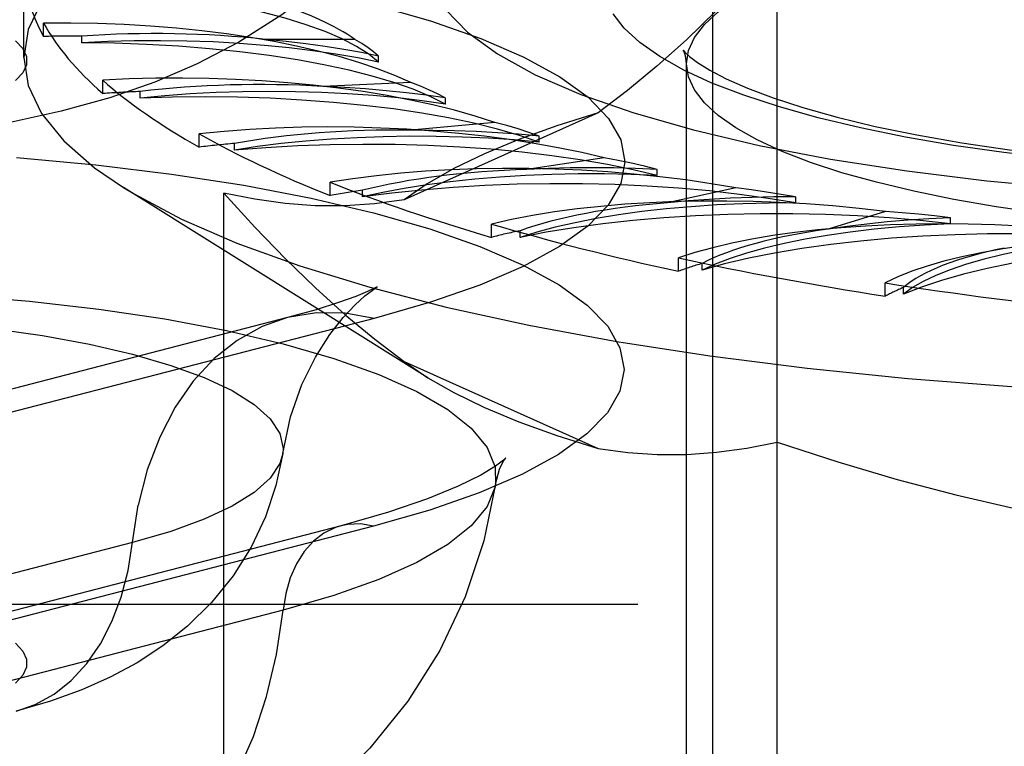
# Model space of a CAD drawing. Header units: inches. Extents: x 0 to 227, y 0 to 147.
# Tile 164 of 256: x 40.695 to 41.171, y 109.167 to 109.518. Entities that reach past the tile are written whole.
import ezdxf

# ---------------------------------------------------------------- set-up
doc = ezdxf.new("R2010")
doc.units = ezdxf.units.IN
doc.header["$LTSCALE"] = 12.466667
doc.header["$MEASUREMENT"] = 0
doc.linetypes.add('HIDDEN', pattern=[0.2, 0.1, -0.1])
doc.layers.add('DEFAULT_2', color=8, linetype='HIDDEN')

msp = doc.modelspace()

# ---------------------------------------------------------------- linework, layer by layer
at = {"layer": 'DEFAULT_2', "color": 8, "linetype": 'HIDDEN'}
for p, q in [((41.02991, 108.63402), (41.02991, 109.7458)), ((41.06108, 108.92144), (41.06108, 109.5538)), ((40.69665, 109.49975), (40.69665, 109.53845)), ((40.70627, 109.50999), (40.70627, 109.51642)), ((40.72474, 109.50694), (40.72474, 109.51015)), ((40.85686, 109.50857), (40.81367, 109.50857)), ((40.86821, 109.49751), (40.86821, 109.50043)), ((41.01716, 109.04406), (41.01716, 109.4968)), ((40.73484, 109.48239), (40.73484, 109.48883)), ((40.88392, 109.48776), (40.84139, 109.48582)), ((40.75294, 109.48017), (40.75294, 109.48338)), ((40.90056, 109.47733), (40.90056, 109.48026)), ((40.97453, 109.47316), (40.88065, 109.43108)), ((40.92453, 109.46848), (40.88394, 109.46466)), ((40.78149, 109.4565), (40.78149, 109.46293)), ((40.94595, 109.45891), (40.94595, 109.46184)), ((40.79867, 109.45507), (40.79867, 109.45829)), ((40.97745, 109.45132), (40.94005, 109.44574)), ((41.00301, 109.44282), (41.00301, 109.44574)), ((40.8448, 109.4331), (40.8448, 109.43953)), ((40.89204, 109.34506), (40.74485, 109.43703)), ((40.79348, 109.0414), (40.79348, 109.43426)), ((40.86054, 109.43242), (40.86054, 109.43563)), ((41.04109, 109.4368), (41.008, 109.42962)), ((41.07, 109.42953), (41.07, 109.43245)), ((41.1135, 109.42536), (41.08574, 109.4168)), ((40.92286, 109.4129), (40.92286, 109.41933)), ((41.14489, 109.41945), (41.14489, 109.42238)), ((40.93668, 109.41288), (40.93668, 109.4161)), ((41.01328, 109.39651), (41.01328, 109.40294)), ((41.02476, 109.39707), (41.02476, 109.40029)), ((41.11332, 109.38444), (41.11332, 109.39087)), ((41.12212, 109.38546), (41.12212, 109.38867)), ((40.82428, 109.37409), (40.59133, 109.3138)), ((40.86612, 109.37373), (40.63317, 109.31344)), ((40.88065, 109.35293), (40.89207, 109.34504)), ((40.88065, 109.35293), (40.97453, 109.31084)), ((40.85016, 109.27349), (40.61721, 109.2132)), ((40.86582, 109.27335), (40.63287, 109.21306)), ((40.74921, 109.26533), (40.51626, 109.20504)), ((39.74691, 109.23563), (43.89241, 109.23563)), ((40.82205, 109.2327), (40.5891, 109.1724))]:
    msp.add_line(p, q, dxfattribs=at)
for points in [[(40.92484, 109.6853), (40.91947, 109.65895), (40.91078, 109.63239), (40.89845, 109.60589), (40.88266, 109.5806), (40.86352, 109.55701), (40.84244, 109.53661), (40.8215, 109.52037), (40.80068, 109.50722), (40.78046, 109.49672), (40.75999, 109.48796), (40.73822, 109.48035), (40.71484, 109.47381), (40.68863, 109.46814), (40.66039, 109.46365), (40.63044, 109.46044), (40.59985, 109.4586), (40.57064, 109.45811), (40.54146, 109.45882), (40.5109, 109.4609), (40.4811, 109.46435), (40.45359, 109.46898), (40.42754, 109.47488)], [(41.32991, 109.66365), (41.27762, 109.66309), (41.22568, 109.66142), (41.17445, 109.65864), (41.12429, 109.65477), (41.07553, 109.64985), (41.02851, 109.6439), (40.98355, 109.63696), (40.94095, 109.62909), (40.90101, 109.62034), (40.86401, 109.61076), (40.83018, 109.60042), (40.79977, 109.5894), (40.77297, 109.57776), (40.74999, 109.56559), (40.73096, 109.55297), (40.71603, 109.53999), (40.70529, 109.52673), (40.69881, 109.51329), (40.69665, 109.49975)], [(41.01716, 109.4968), (41.01813, 109.50316), (41.02103, 109.50949), (41.02584, 109.51573), (41.03254, 109.52186), (41.04108, 109.52784), (41.05141, 109.53363), (41.06346, 109.53918), (41.07715, 109.54447), (41.09238, 109.54945), (41.10906, 109.55411), (41.12713, 109.55842), (41.14649, 109.56236), (41.16707, 109.5659), (41.18868, 109.56902), (41.21119, 109.57168), (41.23438, 109.57387), (41.25805, 109.57557), (41.28199, 109.57678), (41.30599, 109.5775), (41.32991, 109.57774)], [(40.69333, 109.55209), (40.73164, 109.54855), (40.76841, 109.54405), (40.80331, 109.53864), (40.83598, 109.53237), (40.86612, 109.5253), (40.89343, 109.5175), (40.91767, 109.50905), (40.93856, 109.50001), (40.95595, 109.4905), (40.96962, 109.48058), (40.9795, 109.47037), (40.98543, 109.45995), (40.98741, 109.44944), (40.98537, 109.43892), (40.97938, 109.42851), (40.96945, 109.41831), (40.95573, 109.4084), (40.93824, 109.39888), (40.91732, 109.38985), (40.89332, 109.38149), (40.86612, 109.37373)], [(41.06108, 109.5538), (41.04619, 109.53751), (41.03152, 109.52237), (41.01711, 109.50842), (41.00286, 109.49559), (40.98865, 109.48383), (40.97453, 109.47316)], [(40.89241, 109.54488), (40.89453, 109.53378), (40.90082, 109.52279), (40.91126, 109.51201), (40.92571, 109.50155), (40.94408, 109.49151), (40.96614, 109.48197), (40.99173, 109.47305), (41.02055, 109.46482), (41.05237, 109.45736), (41.08685, 109.45073), (41.12368, 109.44502), (41.16249, 109.44027), (41.20292, 109.43653), (41.24456, 109.43383), (41.28682, 109.4322), (41.32991, 109.43165)], [(40.86821, 109.49751), (40.8635, 109.50142), (40.85764, 109.50521), (40.85061, 109.50887), (40.84249, 109.51237), (40.83331, 109.51569), (40.82313, 109.51882), (40.81203, 109.52172), (40.80007, 109.52439), (40.78733, 109.5268), (40.77389, 109.52895), (40.75983, 109.5308), (40.74525, 109.53237), (40.7303, 109.53362), (40.71493, 109.53457)], [(41.19601, 109.45085), (41.17064, 109.45385), (41.14628, 109.45737), (41.12308, 109.46136), (41.10127, 109.4658), (41.0809, 109.47066), (41.06209, 109.47592), (41.04493, 109.48154), (41.0295, 109.4875), (41.01592, 109.49376), (41.00428, 109.50028), (40.99465, 109.50702), (40.98711, 109.51393), (40.98168, 109.52097)], [(40.69262, 109.50791), (40.69623, 109.50412), (40.69807, 109.50024), (40.69807, 109.49633), (40.69627, 109.49244), (40.69265, 109.48865)], [(40.86821, 109.49751), (40.85819, 109.49959), (40.84765, 109.50145), (40.83655, 109.5031), (40.825, 109.50452), (40.81305, 109.5057), (40.80078, 109.50664), (40.78826, 109.50733), (40.77558, 109.50777), (40.7628, 109.50794), (40.75002, 109.50786), (40.73734, 109.50753), (40.72474, 109.50694)], [(40.90056, 109.47733), (40.89329, 109.48098), (40.88498, 109.48444), (40.87561, 109.48773), (40.86525, 109.49081), (40.85398, 109.49367), (40.84187, 109.49629), (40.82898, 109.49865), (40.81542, 109.50074), (40.80125, 109.50255), (40.78658, 109.50405), (40.77148, 109.50525), (40.75607, 109.50613), (40.74051, 109.5067), (40.72474, 109.50694)], [(40.86819, 109.50044), (40.85998, 109.50217), (40.8514, 109.50375), (40.84244, 109.50519), (40.83315, 109.50647), (40.82356, 109.5076), (40.81367, 109.50857)], [(40.86819, 109.50044), (40.86586, 109.50252), (40.86319, 109.50457), (40.86019, 109.50659), (40.85686, 109.50857)], [(40.69665, 109.49975), (40.69881, 109.48622), (40.70529, 109.47277), (40.71603, 109.45952), (40.73096, 109.44653), (40.74485, 109.43703)], [(41.01601, 109.50259), (41.0159, 109.50284), (41.01563, 109.50333), (41.01642, 109.50243), (41.01863, 109.50038), (41.02255, 109.49743), (41.02845, 109.49375), (41.03644, 109.48957), (41.04664, 109.48503), (41.05903, 109.48032), (41.07353, 109.4756), (41.09006, 109.47096), (41.10846, 109.46653), (41.12859, 109.46238), (41.15027, 109.45859), (41.17334, 109.4552), (41.19758, 109.45227), (41.22284, 109.44982), (41.24889, 109.44789), (41.27556, 109.44649), (41.30263, 109.44565), (41.32991, 109.44537)], [(41.01716, 109.4968), (41.01669, 109.50064), (41.01601, 109.50259)], [(41.32991, 109.41585), (41.30597, 109.41609), (41.28196, 109.41681), (41.25799, 109.41802), (41.23431, 109.41972), (41.21112, 109.42192), (41.18862, 109.42458), (41.167, 109.4277), (41.14644, 109.43124), (41.12709, 109.43518), (41.10902, 109.43949), (41.09234, 109.44415), (41.07712, 109.44914), (41.06343, 109.45442), (41.05138, 109.45998), (41.04105, 109.46576), (41.03252, 109.47174), (41.02582, 109.47787), (41.02102, 109.48412), (41.01813, 109.49044), (41.01716, 109.4968)], [(40.90054, 109.48026), (40.89129, 109.48159), (40.88177, 109.48277), (40.87199, 109.48378), (40.86197, 109.48463), (40.85178, 109.48531), (40.84139, 109.48582)], [(40.90054, 109.48026), (40.89684, 109.4822), (40.89284, 109.48411), (40.88853, 109.48596), (40.88392, 109.48776)], [(40.90056, 109.47733), (40.8893, 109.47893), (40.87767, 109.48029), (40.86563, 109.48142), (40.85329, 109.4823), (40.84073, 109.48292), (40.82802, 109.4833), (40.81523, 109.48341), (40.80245, 109.48327), (40.78975, 109.48287), (40.77721, 109.48222), (40.76495, 109.48132), (40.75294, 109.48017)], [(40.94595, 109.45891), (40.93635, 109.46218), (40.92584, 109.46521), (40.9144, 109.46803), (40.90214, 109.4706), (40.88912, 109.47291), (40.87543, 109.47495), (40.86116, 109.4767), (40.8464, 109.47815), (40.83123, 109.47928), (40.81577, 109.48011), (40.8001, 109.48061), (40.78434, 109.48079), (40.76863, 109.48064), (40.75294, 109.48017)], [(40.97453, 109.47316), (40.95444, 109.46686), (40.9361, 109.46025), (40.91946, 109.45333), (40.90463, 109.44615), (40.8917, 109.43873), (40.88065, 109.43108)], [(40.94593, 109.46184), (40.94098, 109.46359), (40.93577, 109.46528), (40.93028, 109.46691), (40.92453, 109.46848)], [(40.94595, 109.45891), (40.93379, 109.45998), (40.92142, 109.4608), (40.90881, 109.46137), (40.89607, 109.46168), (40.88328, 109.46173), (40.87051, 109.46153), (40.85784, 109.46107), (40.84535, 109.46035), (40.83311, 109.45939), (40.8212, 109.45818), (40.80973, 109.45675), (40.79867, 109.45507)], [(40.94593, 109.46184), (40.93592, 109.46274), (40.92577, 109.46347), (40.91545, 109.46403), (40.90502, 109.46441), (40.89452, 109.46462), (40.88394, 109.46466)], [(41.00301, 109.44282), (40.99136, 109.4456), (40.97898, 109.44812), (40.96583, 109.45038), (40.95202, 109.45236), (40.93765, 109.45405), (40.9228, 109.45544), (40.90757, 109.45652), (40.89206, 109.45728), (40.87637, 109.45772), (40.86059, 109.45784), (40.84482, 109.45763), (40.82918, 109.45709), (40.81381, 109.45624), (40.79867, 109.45507)], [(40.69321, 109.45153), (40.73147, 109.44799), (40.7682, 109.44349), (40.80307, 109.43809), (40.8357, 109.43183), (40.86582, 109.42477), (40.89309, 109.41697), (40.9173, 109.40853), (40.93817, 109.3995), (40.95555, 109.39), (40.96921, 109.38009), (40.97907, 109.36989), (40.985, 109.35949), (40.98698, 109.34898), (40.98494, 109.33848), (40.97896, 109.32808), (40.96904, 109.31788), (40.95533, 109.30799), (40.93786, 109.29847), (40.91696, 109.28946), (40.89298, 109.2811), (40.86582, 109.27335)], [(41.00299, 109.44574), (40.99694, 109.44725), (40.99067, 109.44868), (40.98417, 109.45004), (40.97745, 109.45132)], [(41.00301, 109.44282), (40.99031, 109.44332), (40.97759, 109.44357), (40.96479, 109.44357), (40.95204, 109.4433), (40.9394, 109.44278), (40.92696, 109.442), (40.91479, 109.44098), (40.90297, 109.43971), (40.89156, 109.43821), (40.88064, 109.43649), (40.87031, 109.43456), (40.86054, 109.43242)], [(41.00299, 109.44574), (40.99253, 109.44618), (40.98204, 109.44644), (40.9715, 109.44653), (40.96097, 109.44644), (40.95049, 109.44617), (40.94005, 109.44574)], [(41.07, 109.42953), (41.05667, 109.43175), (41.04278, 109.43367), (41.02831, 109.4353), (41.01339, 109.43664), (40.9981, 109.43765), (40.98254, 109.43836), (40.96682, 109.43873), (40.95104, 109.43879), (40.93529, 109.43852), (40.91967, 109.43792), (40.90428, 109.43701), (40.88923, 109.43578), (40.87467, 109.43425), (40.86054, 109.43242)], [(40.74485, 109.43703), (40.74999, 109.43391), (40.77297, 109.42174), (40.79977, 109.41011), (40.83018, 109.39908), (40.86401, 109.38874), (40.90101, 109.37917), (40.94095, 109.37041), (40.98355, 109.36254), (41.02851, 109.3556), (41.07553, 109.34966), (41.12429, 109.34473), (41.17445, 109.34087), (41.22568, 109.33809), (41.27762, 109.33641), (41.32991, 109.33585)], [(40.79348, 109.43426), (40.80849, 109.4178), (40.82327, 109.40253), (40.83778, 109.38845), (40.85213, 109.37552), (40.86643, 109.36367), (40.88065, 109.35293)], [(40.88065, 109.43108), (40.8663, 109.42907), (40.85192, 109.4281), (40.83753, 109.42818), (40.82304, 109.42926), (40.80835, 109.43128), (40.79348, 109.43426)], [(41.06998, 109.43245), (41.06302, 109.43366), (41.05588, 109.43479), (41.04857, 109.43584), (41.04109, 109.4368)], [(41.07, 109.42953), (41.05716, 109.42946), (41.04446, 109.42913), (41.03186, 109.42855), (41.01948, 109.42771), (41.00739, 109.42663), (40.99565, 109.42531), (40.98436, 109.42375), (40.97356, 109.42198), (40.96334, 109.41999), (40.95374, 109.4178), (40.94486, 109.41543), (40.93668, 109.41288)], [(41.06998, 109.43245), (41.05939, 109.43241), (41.04888, 109.4322), (41.03845, 109.43181), (41.02813, 109.43125), (41.01799, 109.43052), (41.008, 109.42962)], [(41.14489, 109.41945), (41.13027, 109.42104), (41.11531, 109.42231), (41.09996, 109.42327), (41.08437, 109.42391), (41.06863, 109.42422), (41.05284, 109.42422), (41.0371, 109.42388), (41.02152, 109.42323), (41.00619, 109.42225), (40.99121, 109.42096), (40.97667, 109.41937), (40.96267, 109.41748), (40.94936, 109.41532), (40.93668, 109.41288)], [(41.14487, 109.42238), (41.1372, 109.42325), (41.12942, 109.42404), (41.12152, 109.42475), (41.1135, 109.42536)], [(41.14489, 109.41945), (41.13229, 109.41881), (41.12, 109.41792), (41.10799, 109.41677), (41.09635, 109.4154), (41.08517, 109.41379), (41.07451, 109.41196), (41.06442, 109.40992), (41.05498, 109.40768), (41.04625, 109.40526), (41.03826, 109.40268), (41.03111, 109.39995), (41.02476, 109.39707)], [(41.14487, 109.42238), (41.13446, 109.42186), (41.12426, 109.42118), (41.11425, 109.42033), (41.10447, 109.41931), (41.09497, 109.41814), (41.08574, 109.4168)], [(41.2254, 109.4129), (41.20994, 109.4138), (41.19436, 109.41438), (41.1786, 109.41463), (41.16281, 109.41456), (41.1471, 109.41417), (41.13155, 109.41345), (41.11628, 109.41242), (41.10138, 109.41107), (41.08693, 109.40942), (41.07304, 109.40748), (41.0598, 109.40525), (41.04728, 109.40277), (41.03561, 109.40004), (41.02476, 109.39707)], [(41.2254, 109.4129), (41.21343, 109.41169), (41.20192, 109.41026), (41.19086, 109.4086), (41.18033, 109.40672), (41.17039, 109.40463), (41.16112, 109.40235), (41.15256, 109.39989), (41.14476, 109.39727), (41.13778, 109.39449), (41.13165, 109.39159), (41.12644, 109.38858), (41.12212, 109.38546)], [(41.30909, 109.41006), (41.29326, 109.41025), (41.27752, 109.41012), (41.26183, 109.40967), (41.24633, 109.40889), (41.23112, 109.40779), (41.21629, 109.40639), (41.20195, 109.40468), (41.18817, 109.40268), (41.17506, 109.40041), (41.16268, 109.39787), (41.15113, 109.39509), (41.14047, 109.39208), (41.13081, 109.38887), (41.12212, 109.38546)], [(40.32456, 109.36146), (40.35192, 109.36783), (40.38171, 109.37344), (40.4136, 109.3782), (40.44724, 109.38208), (40.48226, 109.38502), (40.51828, 109.387), (40.5549, 109.388), (40.59172, 109.388), (40.62834, 109.387), (40.66435, 109.38502), (40.69937, 109.38208), (40.73301, 109.3782), (40.7649, 109.37344), (40.79469, 109.36783), (40.82205, 109.36146), (40.84669, 109.35437), (40.86833, 109.34666), (40.88674, 109.33841), (40.90172, 109.32971), (40.9131, 109.32064), (40.92075, 109.31132), (40.9246, 109.30184), (40.92484, 109.29365)], [(40.82189, 109.30841), (40.8257, 109.32615), (40.83119, 109.34171), (40.83776, 109.35502), (40.84468, 109.36588), (40.85122, 109.37418), (40.85701, 109.38032), (40.86169, 109.38456), (40.86511, 109.38725), (40.86702, 109.38858)], [(40.86702, 109.38858), (40.86717, 109.38867), (40.86764, 109.38897), (40.86631, 109.38827), (40.86291, 109.38669), (40.85719, 109.38434), (40.84896, 109.38137), (40.83806, 109.37791), (40.82428, 109.37409)], [(40.86612, 109.37373), (40.85209, 109.37622), (40.83825, 109.37638), (40.82428, 109.37409)], [(40.39741, 109.35638), (40.41821, 109.36119), (40.44096, 109.36537), (40.46537, 109.36886), (40.49115, 109.37163), (40.51795, 109.37363), (40.54545, 109.37484), (40.57331, 109.37524), (40.60116, 109.37484), (40.62866, 109.37363), (40.65547, 109.37163), (40.68124, 109.36886), (40.70566, 109.36537), (40.72841, 109.36119), (40.74921, 109.35638), (40.7678, 109.351), (40.78394, 109.34511), (40.79743, 109.33879), (40.80811, 109.33212), (40.81583, 109.32518), (40.8205, 109.31806), (40.82207, 109.31086), (40.82189, 109.30841)], [(40.82428, 109.37409), (40.81195, 109.36977), (40.79986, 109.36309), (40.78871, 109.35426), (40.77866, 109.34343), (40.76985, 109.33074), (40.7624, 109.31637), (40.75643, 109.30052), (40.75201, 109.28343)], [(40.89207, 109.34504), (40.90463, 109.33786), (40.91946, 109.33067), (40.9361, 109.32375), (40.95444, 109.31714), (40.97453, 109.31084)], [(40.97453, 109.31084), (40.98878, 109.30884), (41.00307, 109.30787), (41.01736, 109.30793), (41.03175, 109.30898), (41.04633, 109.31096), (41.06108, 109.31388)], [(41.06108, 109.31388), (41.09032, 109.30436), (41.11912, 109.29587), (41.14739, 109.28839), (41.17536, 109.28194), (41.20322, 109.27648), (41.23091, 109.27204)], [(40.82189, 109.30841), (40.81866, 109.29289), (40.81357, 109.27772), (40.80663, 109.2631), (40.79796, 109.24929), (40.78753, 109.23638), (40.77593, 109.22495), (40.76396, 109.21542), (40.7515, 109.20728), (40.73853, 109.2003), (40.72474, 109.1942), (40.70961, 109.18874), (40.69302, 109.18392)], [(40.82189, 109.30841), (40.8205, 109.30365), (40.81583, 109.29653), (40.80811, 109.28959), (40.79743, 109.28292), (40.78394, 109.2766), (40.7678, 109.27071), (40.74921, 109.26533)], [(40.92962, 109.30609), (40.92862, 109.30517), (40.92478, 109.30229), (40.91768, 109.29797), (40.90679, 109.29255), (40.89192, 109.28643), (40.87314, 109.28002), (40.85016, 109.27349)], [(40.92822, 109.30396), (40.92886, 109.30501), (40.92975, 109.30623), (40.92962, 109.30609)], [(40.92484, 109.29365), (40.92674, 109.30086), (40.92822, 109.30396)], [(40.92484, 109.29365), (40.91916, 109.26614), (40.91017, 109.2392), (40.89786, 109.21317), (40.88248, 109.1887), (40.86411, 109.16601), (40.84394, 109.14626), (40.82356, 109.13018), (40.80316, 109.11701), (40.78343, 109.10649), (40.76343, 109.09766), (40.74192, 109.08989), (40.71907, 109.08324)], [(40.92484, 109.29365), (40.9246, 109.29231), (40.92075, 109.28283), (40.9131, 109.27351), (40.90172, 109.26445), (40.88674, 109.25574), (40.86833, 109.24749), (40.84669, 109.23978), (40.82205, 109.2327)], [(40.69302, 109.18392), (40.70225, 109.18715), (40.7113, 109.19216), (40.71964, 109.19876), (40.72716, 109.20687), (40.73376, 109.21637), (40.73933, 109.22713), (40.7438, 109.23899), (40.74711, 109.25178), (40.75201, 109.28343)], [(40.85016, 109.27349), (40.84742, 109.27263), (40.84187, 109.26992), (40.83682, 109.26604), (40.83236, 109.26108), (40.82858, 109.25514), (40.82557, 109.24833), (40.82338, 109.2408), (40.82205, 109.2327)], [(40.86582, 109.27335), (40.85951, 109.27437), (40.85334, 109.27413), (40.85016, 109.27349)], [(40.71907, 109.08324), (40.72609, 109.08531), (40.74092, 109.09151), (40.75492, 109.09994), (40.76794, 109.11051), (40.77986, 109.12311), (40.79054, 109.13761), (40.79988, 109.15386), (40.80777, 109.17169), (40.81414, 109.1909), (40.81892, 109.21131), (40.82205, 109.2327)], [(40.69265, 109.21668), (40.69627, 109.21288), (40.69807, 109.209), (40.69807, 109.20509), (40.69623, 109.20121), (40.69262, 109.19742)]]:
    msp.add_lwpolyline(points, dxfattribs=at)
for centre, major_axis, ratio, start_param, end_param in [((41.32991, 109.54488), (0.63326, 0), 0.317312, -3.083241, -2.96706), ((40.67681, 109.48233), (0.19814, 0), 0.317312, 0.430652, 0.777569), ((40.72097, 109.45375), (0.19814, -0.00224), 0.316387, 0.608756, 1.648607), ((41.32991, 109.54488), (0.63326, -0.00715), 0.316387, -2.963489, -2.788956), ((40.72097, 109.44729), (0.19814, 0), 0.317312, 1.551758, 1.645036), ((40.76037, 109.45926), (0.16429, 0), 0.317312, 1.240391, 1.789438), ((40.78363, 109.42759), (0.19814, -0.0044), 0.313645, 0.786678, 1.826529), ((41.32991, 109.54488), (0.63325, -0.01405), 0.313645, -2.785567, -2.611034), ((40.81588, 109.43473), (0.16429, -0.00185), 0.316387, 1.418495, 1.967542), ((40.78363, 109.42113), (0.19814, -0.00224), 0.316387, 1.729862, 1.82314), ((40.86288, 109.40464), (0.19813, -0.00641), 0.309183, 0.96425, 2.004101), ((41.32991, 109.54488), (0.63323, -0.02048), 0.309183, -2.607995, -2.433462), ((40.88701, 109.41306), (0.16429, -0.00365), 0.313645, 1.596416, 2.145463), ((40.86288, 109.39819), (0.19814, -0.0044), 0.313645, 1.907783, 2.001062), ((40.95633, 109.38561), (0.19813, -0.0082), 0.303155, 1.141337, 2.181188), ((40.97159, 109.39492), (0.16428, -0.00531), 0.309183, 1.773988, 2.323036), ((41.32991, 109.54488), (0.63321, -0.02622), 0.303155, -2.430908, -2.256375), ((40.95633, 109.37915), (0.19813, -0.00641), 0.309183, 2.085356, 2.178634), ((41.06113, 109.37106), (0.19812, -0.00973), 0.295767, 1.317842, 2.357693), ((41.06707, 109.38085), (0.16428, -0.0068), 0.303155, 1.951075, 2.500123), ((41.32991, 109.54488), (0.63319, -0.0311), 0.295767, -2.254403, -2.07987), ((41.1741, 109.36145), (0.19812, -0.01094), 0.287262, 1.493713, 2.533564), ((41.06113, 109.36461), (0.19813, -0.0082), 0.303155, 2.262443, 2.355721), ((41.17052, 109.37129), (0.16427, -0.00807), 0.295767, 2.127581, 2.676628), ((41.2918, 109.35706), (0.19812, -0.0118), 0.277915, 1.66894, 2.708791), ((41.27882, 109.36652), (0.16427, -0.00907), 0.287262, 2.303451, 2.852499), ((41.32991, 109.54488), (0.63318, -0.03497), 0.287262, -2.078532, -1.903999), ((41.1741, 109.35499), (0.19812, -0.00973), 0.295767, 2.438948, 2.532226), ((41.32991, 109.54488), (0.63317, -0.03773), 0.277915, -1.903305, -1.728772), ((41.2918, 109.3506), (0.19812, -0.01094), 0.287262, 2.614819, 2.708097)]:
    msp.add_ellipse(centre, major_axis=major_axis, ratio=ratio, start_param=start_param, end_param=end_param, dxfattribs=at)

doc.saveas('drawing.dxf')
